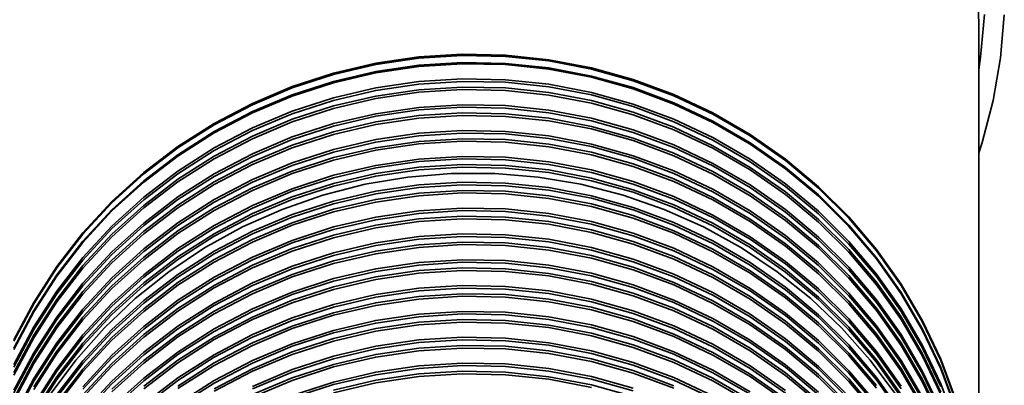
# Model space of a CAD drawing. Header units: millimetres. Extents: x -10540 to 6039, y -7467 to 6433.
# Tile 123 of 236: x -7900 to -7808, y 711 to 745. Entities that reach past the tile are written whole.
import ezdxf

# ---------------------------------------------------------------- set-up
doc = ezdxf.new("R2010")
doc.units = ezdxf.units.MM
doc.header["$LTSCALE"] = 8

msp = doc.modelspace()

# ---------------------------------------------------------------- linework, layer by layer
at = {"linetype": 'Continuous', "lineweight": 35}
msp.add_line((-7810.103, 684.416), (-7810.103, 744.522), dxfattribs=at)
at = {"linetype": 'Continuous', "lineweight": 35, "flags": 128}
for points in [[(-7810.202, 747.497), (-7810.103, 744.522)], [(-7809.571, 745.427), (-7809.927, 741.425), (-7810.103, 740.226)], [(-7810.103, 732.439), (-7809.787, 733.417), (-7808.746, 737.351), (-7808.048, 741.357), (-7807.697, 745.405)], [(-7900.822, 714.854), (-7898.959, 718.383), (-7896.79, 721.743), (-7894.331, 724.91), (-7891.6, 727.86), (-7888.619, 730.572), (-7885.408, 733.025), (-7881.991, 735.201), (-7878.394, 737.084), (-7874.644, 738.66), (-7870.768, 739.918), (-7866.795, 740.847), (-7862.754, 741.442), (-7858.675, 741.698), (-7854.589, 741.613), (-7850.526, 741.187), (-7846.515, 740.424), (-7842.587, 739.329), (-7838.77, 737.911), (-7835.093, 736.18), (-7831.583, 734.148), (-7828.266, 731.832), (-7825.167, 729.247), (-7822.308, 726.414), (-7819.711, 723.352), (-7817.395, 720.086), (-7815.377, 716.638), (-7813.672, 713.035), (-7812.292, 709.303)], [(-7900.822, 714.733), (-7898.959, 718.261), (-7896.79, 721.622), (-7894.331, 724.789), (-7891.6, 727.739), (-7888.619, 730.45), (-7885.408, 732.903), (-7881.991, 735.079), (-7878.394, 736.962), (-7874.644, 738.539), (-7870.768, 739.796), (-7866.795, 740.726), (-7862.754, 741.321), (-7858.675, 741.577), (-7854.589, 741.491), (-7850.526, 741.066), (-7846.515, 740.303), (-7842.587, 739.208), (-7838.77, 737.79), (-7835.093, 736.058), (-7831.583, 734.027), (-7828.266, 731.71), (-7825.167, 729.126), (-7822.308, 726.292), (-7819.711, 723.231), (-7817.395, 719.964), (-7815.377, 716.516), (-7813.672, 712.913), (-7812.292, 709.181)], [(-7900.822, 714.085), (-7898.959, 717.614), (-7896.79, 720.974), (-7894.331, 724.141), (-7891.6, 727.091), (-7888.619, 729.803), (-7885.408, 732.256), (-7881.991, 734.432), (-7878.394, 736.315), (-7874.644, 737.891), (-7870.768, 739.149), (-7866.795, 740.078), (-7862.754, 740.673), (-7858.675, 740.929), (-7854.589, 740.844), (-7850.526, 740.418), (-7846.515, 739.655), (-7842.587, 738.56), (-7838.77, 737.142), (-7835.093, 735.411), (-7831.583, 733.38), (-7828.266, 731.063), (-7825.167, 728.478), (-7822.308, 725.645), (-7819.711, 722.583), (-7817.395, 719.317), (-7815.377, 715.869), (-7813.672, 712.266), (-7812.292, 708.534)], [(-7900.822, 713.964), (-7898.959, 717.492), (-7896.79, 720.853), (-7894.331, 724.02), (-7891.6, 726.97), (-7888.619, 729.682), (-7885.408, 732.134), (-7881.991, 734.31), (-7878.394, 736.194), (-7874.644, 737.77), (-7870.768, 739.027), (-7866.795, 739.957), (-7862.754, 740.552), (-7858.675, 740.808), (-7854.589, 740.722), (-7850.526, 740.297), (-7846.515, 739.534), (-7842.587, 738.439), (-7838.77, 737.021), (-7835.093, 735.29), (-7831.583, 733.258), (-7828.266, 730.941), (-7825.167, 728.357), (-7822.308, 725.523), (-7819.711, 722.462), (-7817.395, 719.195), (-7815.377, 715.748), (-7813.672, 712.144), (-7812.292, 708.412)], [(-7900.822, 712.547), (-7898.959, 716.076), (-7896.79, 719.436), (-7894.331, 722.603), (-7891.6, 725.553), (-7888.619, 728.265), (-7885.408, 730.718), (-7881.991, 732.894), (-7878.394, 734.777), (-7874.644, 736.353), (-7870.768, 737.611), (-7866.795, 738.54), (-7862.754, 739.135), (-7858.675, 739.391), (-7854.589, 739.306), (-7850.526, 738.88), (-7846.515, 738.117), (-7842.587, 737.022), (-7838.77, 735.604), (-7835.093, 733.873), (-7831.583, 731.841), (-7828.266, 729.525), (-7825.167, 726.94), (-7822.308, 724.107), (-7819.711, 721.045), (-7817.395, 717.779), (-7815.377, 714.331), (-7813.672, 710.728), (-7812.292, 706.996)], [(-7900.822, 712.304), (-7898.959, 715.833), (-7896.79, 719.193), (-7894.331, 722.36), (-7891.6, 725.31), (-7888.619, 728.022), (-7885.408, 730.475), (-7881.991, 732.651), (-7878.394, 734.534), (-7874.644, 736.11), (-7870.768, 737.368), (-7866.795, 738.297), (-7862.754, 738.892), (-7858.675, 739.148), (-7854.589, 739.063), (-7850.526, 738.637), (-7846.515, 737.874), (-7842.587, 736.779), (-7838.77, 735.361), (-7835.093, 733.63), (-7831.583, 731.599), (-7828.266, 729.282), (-7825.167, 726.697), (-7822.308, 723.864), (-7819.711, 720.802), (-7817.395, 717.536), (-7815.377, 714.088), (-7813.672, 710.485)], [(-7900.822, 711.778), (-7898.959, 715.307), (-7896.79, 718.667), (-7894.331, 721.834), (-7891.6, 724.784), (-7888.619, 727.496), (-7885.408, 729.949), (-7881.991, 732.125), (-7878.394, 734.008), (-7874.644, 735.584), (-7870.768, 736.842), (-7866.795, 737.771), (-7862.754, 738.366), (-7858.675, 738.622), (-7854.589, 738.537), (-7850.526, 738.111), (-7846.515, 737.348), (-7842.587, 736.253), (-7838.77, 734.835), (-7835.093, 733.104), (-7831.583, 731.072), (-7828.266, 728.756), (-7825.167, 726.171), (-7822.308, 723.338), (-7819.711, 720.276), (-7817.395, 717.01), (-7815.377, 713.562), (-7813.672, 709.959)], [(-7900.822, 711.535), (-7898.959, 715.064), (-7896.79, 718.424), (-7894.331, 721.591), (-7891.6, 724.541), (-7888.619, 727.253), (-7885.408, 729.706), (-7881.991, 731.882), (-7878.394, 733.765), (-7874.644, 735.341), (-7870.768, 736.599), (-7866.795, 737.528), (-7862.754, 738.123), (-7858.675, 738.379), (-7854.589, 738.294), (-7850.526, 737.868), (-7846.515, 737.105), (-7842.587, 736.01), (-7838.77, 734.592), (-7835.093, 732.861), (-7831.583, 730.83), (-7828.266, 728.513), (-7825.167, 725.928), (-7822.308, 723.095), (-7819.711, 720.033), (-7817.395, 716.767), (-7815.377, 713.319), (-7813.672, 709.716)], [(-7900.822, 710.119), (-7898.959, 713.647), (-7896.79, 717.008), (-7894.331, 720.175), (-7891.6, 723.125), (-7888.619, 725.836), (-7885.408, 728.289), (-7881.991, 730.465), (-7878.394, 732.348), (-7874.644, 733.924), (-7870.768, 735.182), (-7866.795, 736.112), (-7862.754, 736.707), (-7858.675, 736.962), (-7854.589, 736.877), (-7850.526, 736.451), (-7846.515, 735.688), (-7842.587, 734.594), (-7838.77, 733.176), (-7835.093, 731.444), (-7831.583, 729.413), (-7828.266, 727.096), (-7825.167, 724.512), (-7822.308, 721.678), (-7819.711, 718.617), (-7817.395, 715.35), (-7815.377, 711.902), (-7813.672, 708.299)], [(-7900.822, 709.876), (-7898.959, 713.404), (-7896.79, 716.765), (-7894.331, 719.932), (-7891.6, 722.882), (-7888.619, 725.593), (-7885.408, 728.046), (-7881.991, 730.222), (-7878.394, 732.105), (-7874.644, 733.682), (-7870.768, 734.939), (-7866.795, 735.869), (-7862.754, 736.464), (-7858.675, 736.72), (-7854.589, 736.634), (-7850.526, 736.209), (-7846.515, 735.446), (-7842.587, 734.351), (-7838.77, 732.933), (-7835.093, 731.201), (-7831.583, 729.17), (-7828.266, 726.853), (-7825.167, 724.269), (-7822.308, 721.435), (-7819.711, 718.374), (-7817.395, 715.107), (-7815.377, 711.66), (-7813.672, 708.056)], [(-7900.822, 709.35), (-7898.959, 712.878), (-7896.79, 716.239), (-7894.331, 719.406), (-7891.6, 722.356), (-7888.619, 725.067), (-7885.408, 727.52), (-7881.991, 729.696), (-7878.394, 731.579), (-7874.644, 733.156), (-7870.768, 734.413), (-7866.795, 735.343), (-7862.754, 735.938), (-7858.675, 736.194), (-7854.589, 736.108), (-7850.526, 735.682), (-7846.515, 734.919), (-7842.587, 733.825), (-7838.77, 732.407), (-7835.093, 730.675), (-7831.583, 728.644), (-7828.266, 726.327), (-7825.167, 723.743), (-7822.308, 720.909), (-7819.711, 717.848), (-7817.395, 714.581), (-7815.377, 711.133), (-7813.672, 707.53)], [(-7900.822, 709.107), (-7898.959, 712.635), (-7896.79, 715.996), (-7894.331, 719.163), (-7891.6, 722.113), (-7888.619, 724.825), (-7885.408, 727.277), (-7881.991, 729.453), (-7878.394, 731.337), (-7874.644, 732.913), (-7870.768, 734.17), (-7866.795, 735.1), (-7862.754, 735.695), (-7858.675, 735.951), (-7854.589, 735.865), (-7850.526, 735.44), (-7846.515, 734.677), (-7842.587, 733.582), (-7838.77, 732.164), (-7835.093, 730.433), (-7831.583, 728.401), (-7828.266, 726.084), (-7825.167, 723.5), (-7822.308, 720.666), (-7819.711, 717.605), (-7817.395, 714.338), (-7815.377, 710.891), (-7813.672, 707.287)], [(-7900.822, 707.69), (-7898.959, 711.219), (-7896.79, 714.579), (-7894.331, 717.746), (-7891.6, 720.696), (-7888.619, 723.408), (-7885.408, 725.861), (-7881.991, 728.037), (-7878.394, 729.92), (-7874.644, 731.496), (-7870.768, 732.754), (-7866.795, 733.683), (-7862.754, 734.278), (-7858.675, 734.534), (-7854.589, 734.449), (-7850.526, 734.023), (-7846.515, 733.26), (-7842.587, 732.165), (-7838.77, 730.747), (-7835.093, 729.016), (-7831.583, 726.984), (-7828.266, 724.668), (-7825.167, 722.083), (-7822.308, 719.25), (-7819.711, 716.188), (-7817.395, 712.922), (-7815.377, 709.474)], [(-7900.822, 707.447), (-7898.959, 710.976), (-7896.79, 714.336), (-7894.331, 717.503), (-7891.6, 720.453), (-7888.619, 723.165), (-7885.408, 725.618), (-7881.991, 727.794), (-7878.394, 729.677), (-7874.644, 731.253), (-7870.768, 732.511), (-7866.795, 733.44), (-7862.754, 734.035), (-7858.675, 734.291), (-7854.589, 734.206), (-7850.526, 733.78), (-7846.515, 733.017), (-7842.587, 731.922), (-7838.77, 730.504), (-7835.093, 728.773), (-7831.583, 726.742), (-7828.266, 724.425), (-7825.167, 721.84), (-7822.308, 719.007), (-7819.711, 715.945), (-7817.395, 712.679), (-7815.377, 709.231)], [(-7898.959, 710.45), (-7896.79, 713.81), (-7894.331, 716.977), (-7891.6, 719.927), (-7888.619, 722.639), (-7885.408, 725.092), (-7881.991, 727.268), (-7878.394, 729.151), (-7874.644, 730.727), (-7870.768, 731.985), (-7866.795, 732.914), (-7862.754, 733.509), (-7858.675, 733.765), (-7854.589, 733.68), (-7850.526, 733.254), (-7846.515, 732.491), (-7842.587, 731.396), (-7838.77, 729.978), (-7835.093, 728.247), (-7831.583, 726.215), (-7828.266, 723.899), (-7825.167, 721.314), (-7822.308, 718.481), (-7819.711, 715.419), (-7817.395, 712.153), (-7815.377, 708.705)], [(-7898.959, 710.207), (-7896.79, 713.567), (-7894.331, 716.734), (-7891.6, 719.684), (-7888.619, 722.396), (-7885.408, 724.849), (-7881.991, 727.025), (-7878.394, 728.908), (-7874.644, 730.484), (-7870.768, 731.742), (-7866.795, 732.671), (-7862.754, 733.266), (-7858.675, 733.522), (-7854.589, 733.437), (-7850.526, 733.011), (-7846.515, 732.248), (-7842.587, 731.153), (-7838.77, 729.735), (-7835.093, 728.004), (-7831.583, 725.973), (-7828.266, 723.656), (-7825.167, 721.071), (-7822.308, 718.238), (-7819.711, 715.176), (-7817.395, 711.91), (-7815.377, 708.462)], [(-7898.959, 708.79), (-7896.79, 712.151), (-7894.331, 715.318), (-7891.6, 718.268), (-7888.619, 720.979), (-7885.408, 723.432), (-7881.991, 725.608), (-7878.394, 727.491), (-7874.644, 729.067), (-7870.768, 730.325), (-7866.795, 731.255), (-7862.754, 731.85), (-7858.675, 732.105), (-7854.589, 732.02), (-7850.526, 731.594), (-7846.515, 730.831), (-7842.587, 729.737), (-7838.77, 728.319), (-7835.093, 726.587), (-7831.583, 724.556), (-7828.266, 722.239), (-7825.167, 719.655), (-7822.308, 716.821), (-7819.711, 713.76), (-7817.395, 710.493)], [(-7898.959, 708.547), (-7896.79, 711.908), (-7894.331, 715.075), (-7891.6, 718.025), (-7888.619, 720.736), (-7885.408, 723.189), (-7881.991, 725.365), (-7878.394, 727.248), (-7874.644, 728.825), (-7870.768, 730.082), (-7866.795, 731.012), (-7862.754, 731.607), (-7858.675, 731.863), (-7854.589, 731.777), (-7850.526, 731.352), (-7846.515, 730.589), (-7842.587, 729.494), (-7838.77, 728.076), (-7835.093, 726.344), (-7831.583, 724.313), (-7828.266, 721.996), (-7825.167, 719.412), (-7822.308, 716.578), (-7819.711, 713.517), (-7817.395, 710.25)], [(-7898.959, 708.021), (-7896.79, 711.382), (-7894.331, 714.549), (-7891.6, 717.499), (-7888.619, 720.21), (-7885.408, 722.663), (-7881.991, 724.839), (-7878.394, 726.722), (-7874.644, 728.299), (-7870.768, 729.556), (-7866.795, 730.486), (-7862.754, 731.081), (-7858.675, 731.337), (-7854.589, 731.251), (-7850.526, 730.825), (-7846.515, 730.062), (-7842.587, 728.968), (-7838.77, 727.55), (-7835.093, 725.818), (-7831.583, 723.787), (-7828.266, 721.47), (-7825.167, 718.886), (-7822.308, 716.052), (-7819.711, 712.991), (-7817.395, 709.724)], [(-7898.959, 707.779), (-7896.79, 711.139), (-7894.331, 714.306), (-7891.6, 717.256), (-7888.619, 719.968), (-7885.408, 722.42), (-7881.991, 724.596), (-7878.394, 726.48), (-7874.644, 728.056), (-7870.768, 729.313), (-7866.795, 730.243), (-7862.754, 730.838), (-7858.675, 731.094), (-7854.589, 731.008), (-7850.526, 730.583), (-7846.515, 729.82), (-7842.587, 728.725), (-7838.77, 727.307), (-7835.093, 725.576), (-7831.583, 723.544), (-7828.266, 721.228), (-7825.167, 718.643), (-7822.308, 715.809), (-7819.711, 712.748), (-7817.395, 709.481)], [(-7897.402, 709.733), (-7895.011, 712.954), (-7892.344, 715.963), (-7889.42, 718.739), (-7886.261, 721.261), (-7882.89, 723.511), (-7879.332, 725.47), (-7875.613, 727.126), (-7871.762, 728.466), (-7867.806, 729.479), (-7863.775, 730.159), (-7859.699, 730.5), (-7855.608, 730.5), (-7851.531, 730.159), (-7847.5, 729.479), (-7843.545, 728.466), (-7839.693, 727.126), (-7835.975, 725.47), (-7832.417, 723.511), (-7829.046, 721.261), (-7825.887, 718.739), (-7822.963, 715.963), (-7820.296, 712.954), (-7817.905, 709.733)], [(-7896.79, 709.722), (-7894.331, 712.889), (-7891.6, 715.839), (-7888.619, 718.551), (-7885.408, 721.004), (-7881.991, 723.18), (-7878.394, 725.063), (-7874.644, 726.639), (-7870.768, 727.897), (-7866.795, 728.826), (-7862.754, 729.421), (-7858.675, 729.677), (-7854.589, 729.592), (-7850.526, 729.166), (-7846.515, 728.403), (-7842.587, 727.308), (-7838.77, 725.89), (-7835.093, 724.159), (-7831.583, 722.127), (-7828.266, 719.811), (-7825.167, 717.226), (-7822.308, 714.393), (-7819.711, 711.331), (-7817.395, 708.065)], [(-7896.79, 709.479), (-7894.331, 712.646), (-7891.6, 715.596), (-7888.619, 718.308), (-7885.408, 720.761), (-7881.991, 722.937), (-7878.394, 724.82), (-7874.644, 726.396), (-7870.768, 727.654), (-7866.795, 728.583), (-7862.754, 729.178), (-7858.675, 729.434), (-7854.589, 729.349), (-7850.526, 728.923), (-7846.515, 728.16), (-7842.587, 727.065), (-7838.77, 725.647), (-7835.093, 723.916), (-7831.583, 721.885), (-7828.266, 719.568), (-7825.167, 716.983), (-7822.308, 714.15), (-7819.711, 711.088), (-7817.395, 707.822)], [(-7896.79, 708.953), (-7894.331, 712.12), (-7891.6, 715.07), (-7888.619, 717.782), (-7885.408, 720.235), (-7881.991, 722.411), (-7878.394, 724.294), (-7874.644, 725.87), (-7870.768, 727.128), (-7866.795, 728.057), (-7862.754, 728.652), (-7858.675, 728.908), (-7854.589, 728.823), (-7850.526, 728.397), (-7846.515, 727.634), (-7842.587, 726.539), (-7838.77, 725.121), (-7835.093, 723.39), (-7831.583, 721.358), (-7828.266, 719.042), (-7825.167, 716.457), (-7822.308, 713.624), (-7819.711, 710.562)], [(-7896.79, 708.71), (-7894.331, 711.877), (-7891.6, 714.827), (-7888.619, 717.539), (-7885.408, 719.992), (-7881.991, 722.168), (-7878.394, 724.051), (-7874.644, 725.627), (-7870.768, 726.885), (-7866.795, 727.814), (-7862.754, 728.409), (-7858.675, 728.665), (-7854.589, 728.58), (-7850.526, 728.154), (-7846.515, 727.391), (-7842.587, 726.296), (-7838.77, 724.878), (-7835.093, 723.147), (-7831.583, 721.116), (-7828.266, 718.799), (-7825.167, 716.214), (-7822.308, 713.381), (-7819.711, 710.319)], [(-7894.331, 710.461), (-7891.6, 713.411), (-7888.619, 716.122), (-7885.408, 718.575), (-7881.991, 720.751), (-7878.394, 722.634), (-7874.644, 724.21), (-7870.768, 725.468), (-7866.795, 726.398), (-7862.754, 726.993), (-7858.675, 727.248), (-7854.589, 727.163), (-7850.526, 726.737), (-7846.515, 725.974), (-7842.587, 724.88), (-7838.77, 723.462), (-7835.093, 721.73), (-7831.583, 719.699), (-7828.266, 717.382), (-7825.167, 714.798), (-7822.308, 711.964), (-7819.711, 708.903)], [(-7894.331, 710.218), (-7891.6, 713.168), (-7888.619, 715.879), (-7885.408, 718.332), (-7881.991, 720.508), (-7878.394, 722.391), (-7874.644, 723.968), (-7870.768, 725.225), (-7866.795, 726.155), (-7862.754, 726.75), (-7858.675, 727.006), (-7854.589, 726.92), (-7850.526, 726.495), (-7846.515, 725.732), (-7842.587, 724.637), (-7838.77, 723.219), (-7835.093, 721.487), (-7831.583, 719.456), (-7828.266, 717.139), (-7825.167, 714.555), (-7822.308, 711.721), (-7819.711, 708.66)], [(-7894.331, 709.692), (-7891.6, 712.642), (-7888.619, 715.353), (-7885.408, 717.806), (-7881.991, 719.982), (-7878.394, 721.865), (-7874.644, 723.442), (-7870.768, 724.699), (-7866.795, 725.629), (-7862.754, 726.224), (-7858.675, 726.48), (-7854.589, 726.394), (-7850.526, 725.968), (-7846.515, 725.205), (-7842.587, 724.111), (-7838.77, 722.693), (-7835.093, 720.961), (-7831.583, 718.93), (-7828.266, 716.613), (-7825.167, 714.029), (-7822.308, 711.195), (-7819.711, 708.134)], [(-7894.331, 709.449), (-7891.6, 712.399), (-7888.619, 715.111), (-7885.408, 717.563), (-7881.991, 719.739), (-7878.394, 721.623), (-7874.644, 723.199), (-7870.768, 724.456), (-7866.795, 725.386), (-7862.754, 725.981), (-7858.675, 726.237), (-7854.589, 726.151), (-7850.526, 725.726), (-7846.515, 724.963), (-7842.587, 723.868), (-7838.77, 722.45), (-7835.093, 720.719), (-7831.583, 718.687), (-7828.266, 716.371), (-7825.167, 713.786), (-7822.308, 710.952), (-7819.711, 707.891)], [(-7894.331, 708.032), (-7891.6, 710.982), (-7888.619, 713.694), (-7885.408, 716.147), (-7881.991, 718.323), (-7878.394, 720.206), (-7874.644, 721.782), (-7870.768, 723.04), (-7866.795, 723.969), (-7862.754, 724.564), (-7858.675, 724.82), (-7854.589, 724.735), (-7850.526, 724.309), (-7846.515, 723.546), (-7842.587, 722.451), (-7838.77, 721.033), (-7835.093, 719.302), (-7831.583, 717.27), (-7828.266, 714.954), (-7825.167, 712.369), (-7822.308, 709.536)], [(-7894.331, 707.789), (-7891.6, 710.739), (-7888.619, 713.451), (-7885.408, 715.904), (-7881.991, 718.08), (-7878.394, 719.963), (-7874.644, 721.539), (-7870.768, 722.797), (-7866.795, 723.726), (-7862.754, 724.321), (-7858.675, 724.577), (-7854.589, 724.492), (-7850.526, 724.066), (-7846.515, 723.303), (-7842.587, 722.208), (-7838.77, 720.79), (-7835.093, 719.059), (-7831.583, 717.028), (-7828.266, 714.711), (-7825.167, 712.126), (-7822.308, 709.293)], [(-7891.6, 710.213), (-7888.619, 712.925), (-7885.408, 715.378), (-7881.991, 717.554), (-7878.394, 719.437), (-7874.644, 721.013), (-7870.768, 722.271), (-7866.795, 723.2), (-7862.754, 723.795), (-7858.675, 724.051), (-7854.589, 723.966), (-7850.526, 723.54), (-7846.515, 722.777), (-7842.587, 721.682), (-7838.77, 720.264), (-7835.093, 718.533), (-7831.583, 716.501), (-7828.266, 714.185), (-7825.167, 711.6), (-7822.308, 708.767)], [(-7891.6, 709.97), (-7888.619, 712.682), (-7885.408, 715.135), (-7881.991, 717.311), (-7878.394, 719.194), (-7874.644, 720.77), (-7870.768, 722.028), (-7866.795, 722.957), (-7862.754, 723.552), (-7858.675, 723.808), (-7854.589, 723.723), (-7850.526, 723.297), (-7846.515, 722.534), (-7842.587, 721.439), (-7838.77, 720.021), (-7835.093, 718.29), (-7831.583, 716.259), (-7828.266, 713.942), (-7825.167, 711.357), (-7822.308, 708.524)], [(-7891.6, 708.554), (-7888.619, 711.265), (-7885.408, 713.718), (-7881.991, 715.894), (-7878.394, 717.777), (-7874.644, 719.353), (-7870.768, 720.611), (-7866.795, 721.541), (-7862.754, 722.136), (-7858.675, 722.391), (-7854.589, 722.306), (-7850.526, 721.88), (-7846.515, 721.117), (-7842.587, 720.023), (-7838.77, 718.605), (-7835.093, 716.873), (-7831.583, 714.842), (-7828.266, 712.525), (-7825.167, 709.941)], [(-7891.6, 708.311), (-7888.619, 711.022), (-7885.408, 713.475), (-7881.991, 715.651), (-7878.394, 717.534), (-7874.644, 719.111), (-7870.768, 720.368), (-7866.795, 721.298), (-7862.754, 721.893), (-7858.675, 722.149), (-7854.589, 722.063), (-7850.526, 721.638), (-7846.515, 720.875), (-7842.587, 719.78), (-7838.77, 718.362), (-7835.093, 716.63), (-7831.583, 714.599), (-7828.266, 712.282), (-7825.167, 709.698)], [(-7888.619, 710.496), (-7885.408, 712.949), (-7881.991, 715.125), (-7878.394, 717.008), (-7874.644, 718.585), (-7870.768, 719.842), (-7866.795, 720.772), (-7862.754, 721.367), (-7858.675, 721.623), (-7854.589, 721.537), (-7850.526, 721.111), (-7846.515, 720.348), (-7842.587, 719.254), (-7838.77, 717.836), (-7835.093, 716.104), (-7831.583, 714.073), (-7828.266, 711.756), (-7825.167, 709.172)], [(-7888.619, 710.254), (-7885.408, 712.706), (-7881.991, 714.882), (-7878.394, 716.766), (-7874.644, 718.342), (-7870.768, 719.599), (-7866.795, 720.529), (-7862.754, 721.124), (-7858.675, 721.38), (-7854.589, 721.294), (-7850.526, 720.869), (-7846.515, 720.106), (-7842.587, 719.011), (-7838.77, 717.593), (-7835.093, 715.862), (-7831.583, 713.83), (-7828.266, 711.514), (-7825.167, 708.929)], [(-7888.619, 708.837), (-7885.408, 711.29), (-7881.991, 713.466), (-7878.394, 715.349), (-7874.644, 716.925), (-7870.768, 718.183), (-7866.795, 719.112), (-7862.754, 719.707), (-7858.675, 719.963), (-7854.589, 719.878), (-7850.526, 719.452), (-7846.515, 718.689), (-7842.587, 717.594), (-7838.77, 716.176), (-7835.093, 714.445), (-7831.583, 712.413), (-7828.266, 710.097)], [(-7888.619, 708.594), (-7885.408, 711.047), (-7881.991, 713.223), (-7878.394, 715.106), (-7874.644, 716.682), (-7870.768, 717.94), (-7866.795, 718.869), (-7862.754, 719.464), (-7858.675, 719.72), (-7854.589, 719.635), (-7850.526, 719.209), (-7846.515, 718.446), (-7842.587, 717.351), (-7838.77, 715.933), (-7835.093, 714.202), (-7831.583, 712.171), (-7828.266, 709.854)], [(-7885.408, 710.521), (-7881.991, 712.697), (-7878.394, 714.58), (-7874.644, 716.156), (-7870.768, 717.414), (-7866.795, 718.343), (-7862.754, 718.938), (-7858.675, 719.194), (-7854.589, 719.109), (-7850.526, 718.683), (-7846.515, 717.92), (-7842.587, 716.825), (-7838.77, 715.407), (-7835.093, 713.676), (-7831.583, 711.644), (-7828.266, 709.328)], [(-7885.408, 710.278), (-7881.991, 712.454), (-7878.394, 714.337), (-7874.644, 715.913), (-7870.768, 717.171), (-7866.795, 718.101), (-7862.754, 718.695), (-7858.675, 718.951), (-7854.589, 718.866), (-7850.526, 718.44), (-7846.515, 717.677), (-7842.587, 716.582), (-7838.77, 715.164), (-7835.093, 713.433), (-7831.583, 711.402), (-7828.266, 709.085)], [(-7885.408, 708.861), (-7881.991, 711.037), (-7878.394, 712.92), (-7874.644, 714.496), (-7870.768, 715.754), (-7866.795, 716.684), (-7862.754, 717.279), (-7858.675, 717.534), (-7854.589, 717.449), (-7850.526, 717.023), (-7846.515, 716.26), (-7842.587, 715.166), (-7838.77, 713.748), (-7835.093, 712.016), (-7831.583, 709.985)], [(-7885.408, 708.618), (-7881.991, 710.794), (-7878.394, 712.677), (-7874.644, 714.254), (-7870.768, 715.511), (-7866.795, 716.441), (-7862.754, 717.036), (-7858.675, 717.292), (-7854.589, 717.206), (-7850.526, 716.781), (-7846.515, 716.018), (-7842.587, 714.923), (-7838.77, 713.505), (-7835.093, 711.773), (-7831.583, 709.742)], [(-7881.991, 710.268), (-7878.394, 712.151), (-7874.644, 713.728), (-7870.768, 714.985), (-7866.795, 715.915), (-7862.754, 716.51), (-7858.675, 716.766), (-7854.589, 716.68), (-7850.526, 716.255), (-7846.515, 715.491), (-7842.587, 714.397), (-7838.77, 712.979), (-7835.093, 711.247), (-7831.583, 709.216)], [(-7881.991, 710.025), (-7878.394, 711.909), (-7874.644, 713.485), (-7870.768, 714.742), (-7866.795, 715.672), (-7862.754, 716.267), (-7858.675, 716.523), (-7854.589, 716.437), (-7850.526, 716.012), (-7846.515, 715.249), (-7842.587, 714.154), (-7838.77, 712.736), (-7835.093, 711.005), (-7831.583, 708.973)], [(-7878.394, 710.492), (-7874.644, 712.068), (-7870.768, 713.326), (-7866.795, 714.255), (-7862.754, 714.85), (-7858.675, 715.106), (-7854.589, 715.021), (-7850.526, 714.595), (-7846.515, 713.832), (-7842.587, 712.737), (-7838.77, 711.319), (-7835.093, 709.588)], [(-7878.394, 710.249), (-7874.644, 711.825), (-7870.768, 713.083), (-7866.795, 714.012), (-7862.754, 714.607), (-7858.675, 714.863), (-7854.589, 714.778), (-7850.526, 714.352), (-7846.515, 713.589), (-7842.587, 712.494), (-7838.77, 711.076), (-7835.093, 709.345)], [(-7878.394, 709.723), (-7874.644, 711.299), (-7870.768, 712.557), (-7866.795, 713.486), (-7862.754, 714.081), (-7858.675, 714.337), (-7854.589, 714.252), (-7850.526, 713.826), (-7846.515, 713.063), (-7842.587, 711.968), (-7838.77, 710.55)], [(-7878.394, 709.48), (-7874.644, 711.056), (-7870.768, 712.314), (-7866.795, 713.244), (-7862.754, 713.838), (-7858.675, 714.094), (-7854.589, 714.009), (-7850.526, 713.583), (-7846.515, 712.82), (-7842.587, 711.725), (-7838.77, 710.307)], [(-7874.644, 709.64), (-7870.768, 710.897), (-7866.795, 711.827), (-7862.754, 712.422), (-7858.675, 712.677), (-7854.589, 712.592), (-7850.526, 712.166), (-7846.515, 711.403), (-7842.587, 710.309)], [(-7874.644, 709.397), (-7870.768, 710.654), (-7866.795, 711.584), (-7862.754, 712.179), (-7858.675, 712.435), (-7854.589, 712.349), (-7850.526, 711.924), (-7846.515, 711.161), (-7842.587, 710.066)], [(-7870.768, 710.128), (-7866.795, 711.058), (-7862.754, 711.653), (-7858.675, 711.909), (-7854.589, 711.823), (-7850.526, 711.398), (-7846.515, 710.634), (-7842.587, 709.54)], [(-7870.768, 709.885), (-7866.795, 710.815), (-7862.754, 711.41), (-7858.675, 711.666), (-7854.589, 711.58), (-7850.526, 711.155), (-7846.515, 710.392)]]:
    msp.add_lwpolyline(points, dxfattribs=at)

doc.saveas('drawing.dxf')
